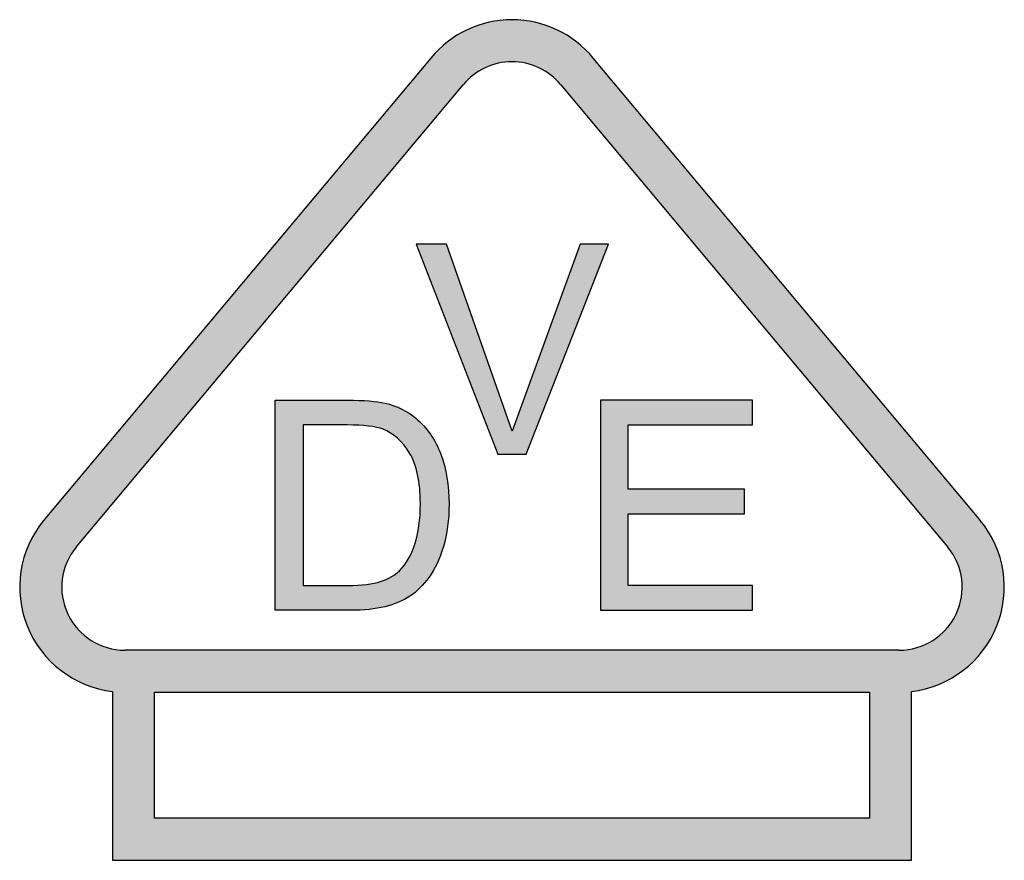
# Model space of a CAD drawing. Header units: inches. Extents: x 3728 to 5725, y -2497 to -825.
# Tile 15 of 256: x 5587.13 to 5589.94, y -2387.43 to -2385.03. Entities that reach past the tile are written whole.
import ezdxf

# ---------------------------------------------------------------- set-up
doc = ezdxf.new("R2010")
doc.units = ezdxf.units.IN
doc.header["$MEASUREMENT"] = 0
doc.layers.add('DIM', color=3, linetype='Continuous')
doc.layers.add('RED', color=1, linetype='Continuous')

msp = doc.modelspace()

# ---------------------------------------------------------------- hatches: boundary and pattern name
at = {"layer": 'DIM'}
h = msp.add_hatch(color=1, dxfattribs=at)
h.paths.add_polyline_path([(5588.8711, -2386.3752), (5588.8711, -2386.1914), (5589.2256, -2386.1914), (5589.2256, -2386.1206), (5588.7917, -2386.1206), (5588.7917, -2386.7208), (5589.2256, -2386.7208), (5589.2256, -2386.65), (5588.8711, -2386.65), (5588.8711, -2386.4457), (5589.2031, -2386.4457), (5589.2031, -2386.3752)], flags=0)
edge = h.paths.add_edge_path(flags=16)
edge.add_arc((5588.5394, -2385.3341), 0.1801, 39.4296, 140.5704)
edge.add_line((5588.4003, -2385.2197), (5587.2949, -2386.5402))
edge.add_arc((5587.434, -2386.6546), 0.1801, 140.5704, 270)
edge.add_line((5587.434, -2386.8346), (5589.6447, -2386.8346))
edge.add_arc((5589.6447, -2386.6546), 0.1801, 270, 399.4296)
edge.add_line((5589.7838, -2386.5402), (5588.6785, -2385.2197))
edge = h.paths.add_edge_path(flags=0)
edge.add_spline(control_points=[(5588.0799, -2386.7208), (5588.0799, -2386.7208), (5587.8633, -2386.7208), (5587.8633, -2386.7208)], knot_values=[0.916667, 0.916667, 0.916667, 0.916667, 1, 1, 1, 1], degree=3, periodic=0)
edge.add_spline(control_points=[(5587.8633, -2386.7208), (5587.8633, -2386.7208), (5587.8633, -2386.1206), (5587.8633, -2386.1206)], knot_values=[0, 0, 0, 0, 0.083333, 0.083333, 0.083333, 0.083333], degree=3, periodic=0)
edge.add_spline(control_points=[(5587.8633, -2386.1206), (5587.8633, -2386.1206), (5588.07, -2386.1206), (5588.07, -2386.1206)], knot_values=[0.083333, 0.083333, 0.083333, 0.083333, 0.166667, 0.166667, 0.166667, 0.166667], degree=3, periodic=0)
edge.add_spline(control_points=[(5588.07, -2386.1206), (5588.1167, -2386.1206), (5588.1523, -2386.1235), (5588.1769, -2386.1292)], knot_values=[0.166667, 0.166667, 0.166667, 0.166667, 0.25, 0.25, 0.25, 0.25], degree=3, periodic=0)
edge.add_spline(control_points=[(5588.1769, -2386.1292), (5588.2113, -2386.1371), (5588.2406, -2386.1515), (5588.265, -2386.1722)], knot_values=[0.25, 0.25, 0.25, 0.25, 0.333333, 0.333333, 0.333333, 0.333333], degree=3, periodic=0)
edge.add_spline(control_points=[(5588.265, -2386.1722), (5588.2965, -2386.199), (5588.3203, -2386.2331), (5588.336, -2386.2747)], knot_values=[0.333333, 0.333333, 0.333333, 0.333333, 0.416667, 0.416667, 0.416667, 0.416667], degree=3, periodic=0)
edge.add_spline(control_points=[(5588.336, -2386.2747), (5588.3517, -2386.3164), (5588.3596, -2386.3639), (5588.3596, -2386.4174), (5588.3596, -2386.4174), (5588.3596, -2386.463), (5588.3543, -2386.5034), (5588.3435, -2386.5386)], knot_values=[0.416667, 0.416667, 0.416667, 0.416667, 0.5, 0.5, 0.5, 0.5, 0.583333, 0.583333, 0.583333, 0.583333], degree=3, periodic=0)
edge.add_spline(control_points=[(5588.3435, -2386.5386), (5588.3329, -2386.5738), (5588.3193, -2386.603), (5588.3026, -2386.6261)], knot_values=[0.583333, 0.583333, 0.583333, 0.583333, 0.666667, 0.666667, 0.666667, 0.666667], degree=3, periodic=0)
edge.add_spline(control_points=[(5588.3026, -2386.6261), (5588.2859, -2386.6491), (5588.2678, -2386.6673), (5588.2479, -2386.6804)], knot_values=[0.666667, 0.666667, 0.666667, 0.666667, 0.75, 0.75, 0.75, 0.75], degree=3, periodic=0)
edge.add_spline(control_points=[(5588.2479, -2386.6804), (5588.2282, -2386.6937), (5588.2043, -2386.7038), (5588.1764, -2386.7106)], knot_values=[0.75, 0.75, 0.75, 0.75, 0.833333, 0.833333, 0.833333, 0.833333], degree=3, periodic=0)
edge.add_spline(control_points=[(5588.1764, -2386.7106), (5588.1483, -2386.7175), (5588.1161, -2386.7208), (5588.0799, -2386.7208)], knot_values=[0.833333, 0.833333, 0.833333, 0.833333, 0.916667, 0.916667, 0.916667, 0.916667], degree=3, periodic=0)
edge = h.paths.add_edge_path(flags=0)
edge.add_spline(control_points=[(5587.9427, -2386.1914), (5587.9427, -2386.1914), (5587.9427, -2386.65), (5587.9427, -2386.65)], knot_values=[0.9, 0.9, 0.9, 0.9, 1, 1, 1, 1], degree=3, periodic=0)
edge.add_spline(control_points=[(5587.9427, -2386.65), (5587.9427, -2386.65), (5588.0708, -2386.65), (5588.0708, -2386.65)], knot_values=[0, 0, 0, 0, 0.1, 0.1, 0.1, 0.1], degree=3, periodic=0)
edge.add_spline(control_points=[(5588.0708, -2386.65), (5588.1104, -2386.65), (5588.1416, -2386.6463), (5588.1641, -2386.6389)], knot_values=[0.1, 0.1, 0.1, 0.1, 0.2, 0.2, 0.2, 0.2], degree=3, periodic=0)
edge.add_spline(control_points=[(5588.1641, -2386.6389), (5588.1866, -2386.6315), (5588.2044, -2386.6212), (5588.2179, -2386.6078)], knot_values=[0.2, 0.2, 0.2, 0.2, 0.3, 0.3, 0.3, 0.3], degree=3, periodic=0)
edge.add_spline(control_points=[(5588.2179, -2386.6078), (5588.2367, -2386.589), (5588.2514, -2386.5636), (5588.2619, -2386.5319)], knot_values=[0.3, 0.3, 0.3, 0.3, 0.4, 0.4, 0.4, 0.4], degree=3, periodic=0)
edge.add_spline(control_points=[(5588.2619, -2386.5319), (5588.2724, -2386.5), (5588.2777, -2386.4616), (5588.2777, -2386.4162), (5588.2777, -2386.4162), (5588.2777, -2386.3534), (5588.2673, -2386.3052), (5588.2468, -2386.2715)], knot_values=[0.4, 0.4, 0.4, 0.4, 0.5, 0.5, 0.5, 0.5, 0.6, 0.6, 0.6, 0.6], degree=3, periodic=0)
edge.add_spline(control_points=[(5588.2468, -2386.2715), (5588.2261, -2386.2377), (5588.2011, -2386.2152), (5588.1716, -2386.2037)], knot_values=[0.6, 0.6, 0.6, 0.6, 0.7, 0.7, 0.7, 0.7], degree=3, periodic=0)
edge.add_spline(control_points=[(5588.1716, -2386.2037), (5588.1504, -2386.1955), (5588.116, -2386.1914), (5588.0689, -2386.1914)], knot_values=[0.7, 0.7, 0.7, 0.7, 0.8, 0.8, 0.8, 0.8], degree=3, periodic=0)
edge.add_spline(control_points=[(5588.0689, -2386.1914), (5588.0689, -2386.1914), (5587.9427, -2386.1914), (5587.9427, -2386.1914)], knot_values=[0.8, 0.8, 0.8, 0.8, 0.9, 0.9, 0.9, 0.9], degree=3, periodic=0)
h.paths.add_polyline_path([(5588.3522, -2385.6748), (5588.2661, -2385.6748), (5588.4986, -2386.275), (5588.5801, -2386.275), (5588.8152, -2385.6748), (5588.7341, -2385.6748), (5588.5396, -2386.2091)], flags=0)
h.paths.add_polyline_path([(5587.519, -2387.3148), (5587.519, -2386.9547), (5589.5598, -2386.9547), (5589.5598, -2387.3148)], flags=16)
edge = h.paths.add_edge_path()
edge.add_line((5589.8766, -2386.464), (5588.7712, -2385.1434))
edge.add_arc((5588.5394, -2385.3341), 0.3001, 39.4296, 140.5704)
edge.add_line((5588.3076, -2385.1434), (5587.2022, -2386.464))
edge.add_arc((5587.434, -2386.6546), 0.3001, 140.5704, 263.2849)
edge.add_line((5587.3989, -2386.9526), (5587.3989, -2387.4349))
edge.add_line((5587.3989, -2387.4349), (5589.6798, -2387.4349))
edge.add_line((5589.6798, -2387.4349), (5589.6798, -2386.9526))
edge.add_arc((5589.6447, -2386.6546), 0.3001, 276.7151, 399.4296)
h = msp.add_hatch(color=1, dxfattribs=at)
h.paths.add_polyline_path([(5588.8711, -2386.3752), (5588.8711, -2386.1914), (5589.2256, -2386.1914), (5589.2256, -2386.1206), (5588.7917, -2386.1206), (5588.7917, -2386.7208), (5589.2256, -2386.7208), (5589.2256, -2386.65), (5588.8711, -2386.65), (5588.8711, -2386.4457), (5589.2031, -2386.4457), (5589.2031, -2386.3752)], flags=0)
edge = h.paths.add_edge_path(flags=16)
edge.add_arc((5588.5394, -2385.3341), 0.1801, 39.4296, 140.5704)
edge.add_line((5588.4003, -2385.2197), (5587.2949, -2386.5402))
edge.add_arc((5587.434, -2386.6546), 0.1801, 140.5704, 270)
edge.add_line((5587.434, -2386.8346), (5589.6447, -2386.8346))
edge.add_arc((5589.6447, -2386.6546), 0.1801, 270, 399.4296)
edge.add_line((5589.7838, -2386.5402), (5588.6785, -2385.2197))
edge = h.paths.add_edge_path(flags=0)
edge.add_spline(control_points=[(5588.0799, -2386.7208), (5588.0799, -2386.7208), (5587.8633, -2386.7208), (5587.8633, -2386.7208)], knot_values=[0.916667, 0.916667, 0.916667, 0.916667, 1, 1, 1, 1], degree=3, periodic=0)
edge.add_spline(control_points=[(5587.8633, -2386.7208), (5587.8633, -2386.7208), (5587.8633, -2386.1206), (5587.8633, -2386.1206)], knot_values=[0, 0, 0, 0, 0.083333, 0.083333, 0.083333, 0.083333], degree=3, periodic=0)
edge.add_spline(control_points=[(5587.8633, -2386.1206), (5587.8633, -2386.1206), (5588.07, -2386.1206), (5588.07, -2386.1206)], knot_values=[0.083333, 0.083333, 0.083333, 0.083333, 0.166667, 0.166667, 0.166667, 0.166667], degree=3, periodic=0)
edge.add_spline(control_points=[(5588.07, -2386.1206), (5588.1167, -2386.1206), (5588.1523, -2386.1235), (5588.1769, -2386.1292)], knot_values=[0.166667, 0.166667, 0.166667, 0.166667, 0.25, 0.25, 0.25, 0.25], degree=3, periodic=0)
edge.add_spline(control_points=[(5588.1769, -2386.1292), (5588.2113, -2386.1371), (5588.2406, -2386.1515), (5588.265, -2386.1722)], knot_values=[0.25, 0.25, 0.25, 0.25, 0.333333, 0.333333, 0.333333, 0.333333], degree=3, periodic=0)
edge.add_spline(control_points=[(5588.265, -2386.1722), (5588.2965, -2386.199), (5588.3203, -2386.2331), (5588.336, -2386.2747)], knot_values=[0.333333, 0.333333, 0.333333, 0.333333, 0.416667, 0.416667, 0.416667, 0.416667], degree=3, periodic=0)
edge.add_spline(control_points=[(5588.336, -2386.2747), (5588.3517, -2386.3164), (5588.3596, -2386.3639), (5588.3596, -2386.4174), (5588.3596, -2386.4174), (5588.3596, -2386.463), (5588.3543, -2386.5034), (5588.3435, -2386.5386)], knot_values=[0.416667, 0.416667, 0.416667, 0.416667, 0.5, 0.5, 0.5, 0.5, 0.583333, 0.583333, 0.583333, 0.583333], degree=3, periodic=0)
edge.add_spline(control_points=[(5588.3435, -2386.5386), (5588.3329, -2386.5738), (5588.3193, -2386.603), (5588.3026, -2386.6261)], knot_values=[0.583333, 0.583333, 0.583333, 0.583333, 0.666667, 0.666667, 0.666667, 0.666667], degree=3, periodic=0)
edge.add_spline(control_points=[(5588.3026, -2386.6261), (5588.2859, -2386.6491), (5588.2678, -2386.6673), (5588.2479, -2386.6804)], knot_values=[0.666667, 0.666667, 0.666667, 0.666667, 0.75, 0.75, 0.75, 0.75], degree=3, periodic=0)
edge.add_spline(control_points=[(5588.2479, -2386.6804), (5588.2282, -2386.6937), (5588.2043, -2386.7038), (5588.1764, -2386.7106)], knot_values=[0.75, 0.75, 0.75, 0.75, 0.833333, 0.833333, 0.833333, 0.833333], degree=3, periodic=0)
edge.add_spline(control_points=[(5588.1764, -2386.7106), (5588.1483, -2386.7175), (5588.1161, -2386.7208), (5588.0799, -2386.7208)], knot_values=[0.833333, 0.833333, 0.833333, 0.833333, 0.916667, 0.916667, 0.916667, 0.916667], degree=3, periodic=0)
edge = h.paths.add_edge_path(flags=0)
edge.add_spline(control_points=[(5587.9427, -2386.1914), (5587.9427, -2386.1914), (5587.9427, -2386.65), (5587.9427, -2386.65)], knot_values=[0.9, 0.9, 0.9, 0.9, 1, 1, 1, 1], degree=3, periodic=0)
edge.add_spline(control_points=[(5587.9427, -2386.65), (5587.9427, -2386.65), (5588.0708, -2386.65), (5588.0708, -2386.65)], knot_values=[0, 0, 0, 0, 0.1, 0.1, 0.1, 0.1], degree=3, periodic=0)
edge.add_spline(control_points=[(5588.0708, -2386.65), (5588.1104, -2386.65), (5588.1416, -2386.6463), (5588.1641, -2386.6389)], knot_values=[0.1, 0.1, 0.1, 0.1, 0.2, 0.2, 0.2, 0.2], degree=3, periodic=0)
edge.add_spline(control_points=[(5588.1641, -2386.6389), (5588.1866, -2386.6315), (5588.2044, -2386.6212), (5588.2179, -2386.6078)], knot_values=[0.2, 0.2, 0.2, 0.2, 0.3, 0.3, 0.3, 0.3], degree=3, periodic=0)
edge.add_spline(control_points=[(5588.2179, -2386.6078), (5588.2367, -2386.589), (5588.2514, -2386.5636), (5588.2619, -2386.5319)], knot_values=[0.3, 0.3, 0.3, 0.3, 0.4, 0.4, 0.4, 0.4], degree=3, periodic=0)
edge.add_spline(control_points=[(5588.2619, -2386.5319), (5588.2724, -2386.5), (5588.2777, -2386.4616), (5588.2777, -2386.4162), (5588.2777, -2386.4162), (5588.2777, -2386.3534), (5588.2673, -2386.3052), (5588.2468, -2386.2715)], knot_values=[0.4, 0.4, 0.4, 0.4, 0.5, 0.5, 0.5, 0.5, 0.6, 0.6, 0.6, 0.6], degree=3, periodic=0)
edge.add_spline(control_points=[(5588.2468, -2386.2715), (5588.2261, -2386.2377), (5588.2011, -2386.2152), (5588.1716, -2386.2037)], knot_values=[0.6, 0.6, 0.6, 0.6, 0.7, 0.7, 0.7, 0.7], degree=3, periodic=0)
edge.add_spline(control_points=[(5588.1716, -2386.2037), (5588.1504, -2386.1955), (5588.116, -2386.1914), (5588.0689, -2386.1914)], knot_values=[0.7, 0.7, 0.7, 0.7, 0.8, 0.8, 0.8, 0.8], degree=3, periodic=0)
edge.add_spline(control_points=[(5588.0689, -2386.1914), (5588.0689, -2386.1914), (5587.9427, -2386.1914), (5587.9427, -2386.1914)], knot_values=[0.8, 0.8, 0.8, 0.8, 0.9, 0.9, 0.9, 0.9], degree=3, periodic=0)
h.paths.add_polyline_path([(5588.3522, -2385.6748), (5588.2661, -2385.6748), (5588.4986, -2386.275), (5588.5801, -2386.275), (5588.8152, -2385.6748), (5588.7341, -2385.6748), (5588.5396, -2386.2091)], flags=0)
h.paths.add_polyline_path([(5587.519, -2387.3148), (5587.519, -2386.9547), (5589.5598, -2386.9547), (5589.5598, -2387.3148)], flags=16)
edge = h.paths.add_edge_path()
edge.add_line((5589.8766, -2386.464), (5588.7712, -2385.1434))
edge.add_arc((5588.5394, -2385.3341), 0.3001, 39.4296, 140.5704)
edge.add_line((5588.3076, -2385.1434), (5587.2022, -2386.464))
edge.add_arc((5587.434, -2386.6546), 0.3001, 140.5704, 263.2849)
edge.add_line((5587.3989, -2386.9526), (5587.3989, -2387.4349))
edge.add_line((5587.3989, -2387.4349), (5589.6798, -2387.4349))
edge.add_line((5589.6798, -2387.4349), (5589.6798, -2386.9526))
edge.add_arc((5589.6447, -2386.6546), 0.3001, 276.7151, 399.4296)

# ---------------------------------------------------------------- linework, layer by layer
at = {"layer": 'RED'}
for p, q in [((5588.3076, -2385.1434), (5587.2022, -2386.464)), ((5588.3076, -2385.1434), (5587.2022, -2386.464)), ((5589.8766, -2386.464), (5588.7712, -2385.1434)), ((5589.8766, -2386.464), (5588.7712, -2385.1434)), ((5587.2949, -2386.5402), (5588.4003, -2385.2197)), ((5587.2949, -2386.5402), (5588.4003, -2385.2197)), ((5588.6785, -2385.2197), (5589.7838, -2386.5402)), ((5588.6785, -2385.2197), (5589.7838, -2386.5402)), ((5588.2661, -2385.6748), (5588.4986, -2386.275)), ((5588.3522, -2385.6748), (5588.2661, -2385.6748)), ((5588.2661, -2385.6748), (5588.4986, -2386.275)), ((5588.3522, -2385.6748), (5588.2661, -2385.6748)), ((5588.5396, -2386.2091), (5588.3522, -2385.6748)), ((5588.5396, -2386.2091), (5588.3522, -2385.6748)), ((5588.7341, -2385.6748), (5588.5396, -2386.2091)), ((5588.7341, -2385.6748), (5588.5396, -2386.2091)), ((5588.5801, -2386.275), (5588.8152, -2385.6748)), ((5588.5801, -2386.275), (5588.8152, -2385.6748)), ((5588.8152, -2385.6748), (5588.7341, -2385.6748)), ((5588.8152, -2385.6748), (5588.7341, -2385.6748)), ((5589.2256, -2386.1206), (5588.7917, -2386.1206)), ((5588.7917, -2386.1206), (5588.7917, -2386.7208)), ((5589.2256, -2386.1206), (5588.7917, -2386.1206)), ((5588.7917, -2386.1206), (5588.7917, -2386.7208)), ((5589.2256, -2386.1914), (5589.2256, -2386.1206)), ((5589.2256, -2386.1914), (5589.2256, -2386.1206)), ((5588.8711, -2386.1914), (5589.2256, -2386.1914)), ((5588.8711, -2386.3752), (5588.8711, -2386.1914)), ((5588.8711, -2386.1914), (5589.2256, -2386.1914)), ((5588.8711, -2386.3752), (5588.8711, -2386.1914)), ((5588.4986, -2386.275), (5588.5801, -2386.275)), ((5588.4986, -2386.275), (5588.5801, -2386.275)), ((5589.2031, -2386.3752), (5588.8711, -2386.3752)), ((5589.2031, -2386.3752), (5588.8711, -2386.3752)), ((5589.2031, -2386.4457), (5589.2031, -2386.3752)), ((5589.2031, -2386.4457), (5589.2031, -2386.3752)), ((5588.8711, -2386.65), (5588.8711, -2386.4457)), ((5588.8711, -2386.4457), (5589.2031, -2386.4457)), ((5588.8711, -2386.65), (5588.8711, -2386.4457)), ((5588.8711, -2386.4457), (5589.2031, -2386.4457)), ((5589.2256, -2386.65), (5588.8711, -2386.65)), ((5589.2256, -2386.65), (5588.8711, -2386.65)), ((5589.2256, -2386.7208), (5589.2256, -2386.65)), ((5589.2256, -2386.7208), (5589.2256, -2386.65)), ((5588.7917, -2386.7208), (5589.2256, -2386.7208)), ((5588.7917, -2386.7208), (5589.2256, -2386.7208)), ((5589.6447, -2386.8346), (5587.434, -2386.8346)), ((5589.6447, -2386.8346), (5587.434, -2386.8346)), ((5587.3989, -2386.9526), (5587.3989, -2387.4349)), ((5587.3989, -2386.9526), (5587.3989, -2387.4349)), ((5587.519, -2386.9547), (5589.5598, -2386.9547)), ((5587.519, -2387.3148), (5587.519, -2386.9547)), ((5587.519, -2386.9547), (5589.5598, -2386.9547)), ((5587.519, -2387.3148), (5587.519, -2386.9547)), ((5589.5598, -2386.9547), (5589.5598, -2387.3148)), ((5589.5598, -2386.9547), (5589.5598, -2387.3148)), ((5589.6798, -2387.4349), (5589.6798, -2386.9526)), ((5589.6798, -2387.4349), (5589.6798, -2386.9526)), ((5589.5598, -2387.3148), (5587.519, -2387.3148)), ((5589.5598, -2387.3148), (5587.519, -2387.3148)), ((5587.3989, -2387.4349), (5589.6798, -2387.4349)), ((5587.3989, -2387.4349), (5589.6798, -2387.4349))]:
    msp.add_line(p, q, dxfattribs=at)
for centre, radius, start, end in [((5588.5394, -2385.3341), 0.3001, 39.4296, 140.5704), ((5588.5394, -2385.3341), 0.3001, 39.4296, 140.5704), ((5588.5394, -2385.3341), 0.1801, 39.4296, 140.5704), ((5588.5394, -2385.3341), 0.1801, 39.4296, 140.5704), ((5587.434, -2386.6546), 0.3001, 140.5704, 263.2849), ((5587.434, -2386.6546), 0.3001, 140.5704, 263.2849), ((5589.6447, -2386.6546), 0.3001, 276.7151, 39.4296), ((5589.6447, -2386.6546), 0.3001, 276.7151, 39.4296), ((5587.434, -2386.6546), 0.1801, 140.5704, 270), ((5587.434, -2386.6546), 0.1801, 140.5704, 270), ((5589.6447, -2386.6546), 0.1801, 270, 39.4296), ((5589.6447, -2386.6546), 0.1801, 270, 39.4296)]:
    msp.add_arc(centre, radius, start, end, dxfattribs=at)
for points in [[(5587.8633, -2386.7208), (5587.8633, -2386.7208), (5587.8633, -2386.1206), (5587.8633, -2386.1206)], [(5587.8633, -2386.1206), (5587.8633, -2386.1206), (5588.07, -2386.1206), (5588.07, -2386.1206)], [(5587.8633, -2386.7208), (5587.8633, -2386.7208), (5587.8633, -2386.1206), (5587.8633, -2386.1206)], [(5587.8633, -2386.1206), (5587.8633, -2386.1206), (5588.07, -2386.1206), (5588.07, -2386.1206)], [(5588.07, -2386.1206), (5588.1167, -2386.1206), (5588.1523, -2386.1235), (5588.1769, -2386.1292)], [(5588.07, -2386.1206), (5588.1167, -2386.1206), (5588.1523, -2386.1235), (5588.1769, -2386.1292)], [(5588.1769, -2386.1292), (5588.2113, -2386.1371), (5588.2406, -2386.1515), (5588.265, -2386.1722)], [(5588.1769, -2386.1292), (5588.2113, -2386.1371), (5588.2406, -2386.1515), (5588.265, -2386.1722)], [(5588.265, -2386.1722), (5588.2965, -2386.199), (5588.3203, -2386.2331), (5588.336, -2386.2747)], [(5588.265, -2386.1722), (5588.2965, -2386.199), (5588.3203, -2386.2331), (5588.336, -2386.2747)], [(5588.0689, -2386.1914), (5588.0689, -2386.1914), (5587.9427, -2386.1914), (5587.9427, -2386.1914)], [(5587.9427, -2386.1914), (5587.9427, -2386.1914), (5587.9427, -2386.65), (5587.9427, -2386.65)], [(5588.0689, -2386.1914), (5588.0689, -2386.1914), (5587.9427, -2386.1914), (5587.9427, -2386.1914)], [(5587.9427, -2386.1914), (5587.9427, -2386.1914), (5587.9427, -2386.65), (5587.9427, -2386.65)], [(5588.1716, -2386.2037), (5588.1504, -2386.1955), (5588.116, -2386.1914), (5588.0689, -2386.1914)], [(5588.1716, -2386.2037), (5588.1504, -2386.1955), (5588.116, -2386.1914), (5588.0689, -2386.1914)], [(5588.2468, -2386.2715), (5588.2261, -2386.2377), (5588.2011, -2386.2152), (5588.1716, -2386.2037)], [(5588.2468, -2386.2715), (5588.2261, -2386.2377), (5588.2011, -2386.2152), (5588.1716, -2386.2037)], [(5588.2179, -2386.6078), (5588.2367, -2386.589), (5588.2514, -2386.5636), (5588.2619, -2386.5319)], [(5588.2179, -2386.6078), (5588.2367, -2386.589), (5588.2514, -2386.5636), (5588.2619, -2386.5319)], [(5588.3435, -2386.5386), (5588.3329, -2386.5738), (5588.3193, -2386.603), (5588.3026, -2386.6261)], [(5588.3435, -2386.5386), (5588.3329, -2386.5738), (5588.3193, -2386.603), (5588.3026, -2386.6261)], [(5588.1641, -2386.6389), (5588.1866, -2386.6315), (5588.2044, -2386.6212), (5588.2179, -2386.6078)], [(5588.1641, -2386.6389), (5588.1866, -2386.6315), (5588.2044, -2386.6212), (5588.2179, -2386.6078)], [(5588.3026, -2386.6261), (5588.2859, -2386.6491), (5588.2678, -2386.6673), (5588.2479, -2386.6804)], [(5588.3026, -2386.6261), (5588.2859, -2386.6491), (5588.2678, -2386.6673), (5588.2479, -2386.6804)], [(5587.9427, -2386.65), (5587.9427, -2386.65), (5588.0708, -2386.65), (5588.0708, -2386.65)], [(5587.9427, -2386.65), (5587.9427, -2386.65), (5588.0708, -2386.65), (5588.0708, -2386.65)], [(5588.0708, -2386.65), (5588.1104, -2386.65), (5588.1416, -2386.6463), (5588.1641, -2386.6389)], [(5588.0708, -2386.65), (5588.1104, -2386.65), (5588.1416, -2386.6463), (5588.1641, -2386.6389)], [(5588.2479, -2386.6804), (5588.2282, -2386.6937), (5588.2043, -2386.7038), (5588.1764, -2386.7106)], [(5588.2479, -2386.6804), (5588.2282, -2386.6937), (5588.2043, -2386.7038), (5588.1764, -2386.7106)], [(5588.1764, -2386.7106), (5588.1483, -2386.7175), (5588.1161, -2386.7208), (5588.0799, -2386.7208)], [(5588.1764, -2386.7106), (5588.1483, -2386.7175), (5588.1161, -2386.7208), (5588.0799, -2386.7208)], [(5588.0799, -2386.7208), (5588.0799, -2386.7208), (5587.8633, -2386.7208), (5587.8633, -2386.7208)], [(5588.0799, -2386.7208), (5588.0799, -2386.7208), (5587.8633, -2386.7208), (5587.8633, -2386.7208)]]:
    msp.add_open_spline(points, degree=3, dxfattribs=at)
for points, knots in [([(5588.2619, -2386.5319), (5588.2724, -2386.5), (5588.2777, -2386.4616), (5588.2777, -2386.4162), (5588.2777, -2386.4162), (5588.2777, -2386.3534), (5588.2673, -2386.3052), (5588.2468, -2386.2715)], [0.4, 0.4, 0.4, 0.4, 0.5, 0.5, 0.5, 0.5, 0.6, 0.6, 0.6, 0.6]), ([(5588.2619, -2386.5319), (5588.2724, -2386.5), (5588.2777, -2386.4616), (5588.2777, -2386.4162), (5588.2777, -2386.4162), (5588.2777, -2386.3534), (5588.2673, -2386.3052), (5588.2468, -2386.2715)], [0.4, 0.4, 0.4, 0.4, 0.5, 0.5, 0.5, 0.5, 0.6, 0.6, 0.6, 0.6]), ([(5588.336, -2386.2747), (5588.3517, -2386.3164), (5588.3596, -2386.3639), (5588.3596, -2386.4174), (5588.3596, -2386.4174), (5588.3596, -2386.463), (5588.3543, -2386.5034), (5588.3435, -2386.5386)], [0.4166667, 0.4166667, 0.4166667, 0.4166667, 0.5, 0.5, 0.5, 0.5, 0.5833333, 0.5833333, 0.5833333, 0.5833333]), ([(5588.336, -2386.2747), (5588.3517, -2386.3164), (5588.3596, -2386.3639), (5588.3596, -2386.4174), (5588.3596, -2386.4174), (5588.3596, -2386.463), (5588.3543, -2386.5034), (5588.3435, -2386.5386)], [0.4166667, 0.4166667, 0.4166667, 0.4166667, 0.5, 0.5, 0.5, 0.5, 0.5833333, 0.5833333, 0.5833333, 0.5833333])]:
    msp.add_open_spline(points, degree=3, knots=knots, dxfattribs=at)

doc.saveas('drawing.dxf')
